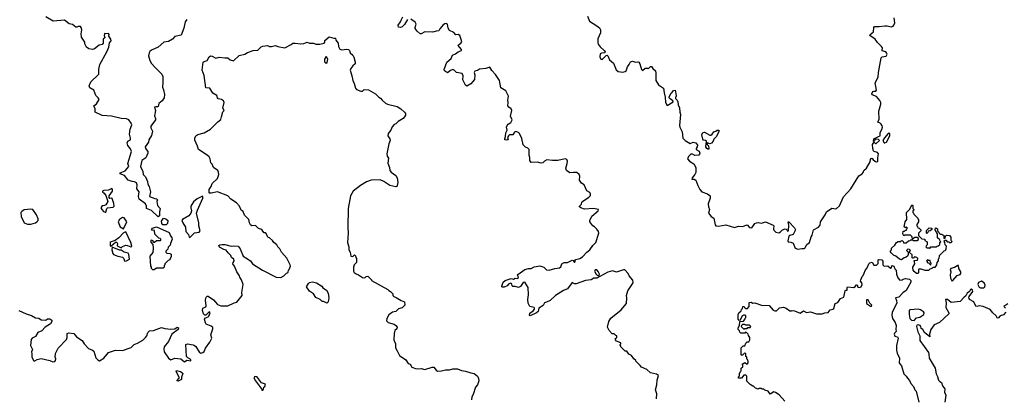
# Model space of a CAD drawing. Extents: x 1862350 to 2057294, y 212041 to 437318.
# Tile 16 of 256: x 1931785 to 1944224, y 264806 to 269593. Entities that reach past the tile are written whole.
import ezdxf

# ---------------------------------------------------------------- set-up
doc = ezdxf.new("R2010")
doc.units = 0

msp = doc.modelspace()

# ---------------------------------------------------------------- linework, layer by layer
at = {"layer": '0CON10XD'}
for points in [[(1933895, 269597), (1933876, 269565), (1933858, 269485), (1933825, 269398), (1933745, 269382), (1933716, 269345), (1933664, 269316), (1933605, 269309), (1933536, 269245), (1933451, 269209), (1933429, 269192), (1933419, 269175), (1933414, 269135), (1933428, 269078), (1933450, 269040), (1933492, 268992), (1933581, 268905), (1933592, 268875), (1933595, 268805), (1933588, 268738), (1933602, 268705), (1933613, 268645), (1933609, 268605), (1933585, 268568), (1933542, 268535), (1933533, 268495), (1933525, 268489), (1933505, 268491), (1933490, 268485), (1933499, 268445), (1933489, 268379), (1933501, 268345), (1933501, 268325), (1933442, 268245), (1933442, 268225), (1933461, 268185), (1933451, 268129), (1933418, 268075), (1933412, 268045), (1933371, 267985), (1933376, 267965), (1933404, 267925), (1933405, 267905), (1933377, 267845), (1933328, 267812), (1933310, 267735), (1933341, 267675), (1933345, 267635), (1933375, 267604), (1933400, 267545), (1933405, 267512), (1933420, 267485), (1933436, 267415), (1933427, 267357), (1933492, 267332), (1933515, 267327), (1933525, 267316), (1933517, 267293), (1933525, 267245), (1933558, 267205), (1933550, 267165), (1933550, 267115), (1933535, 267100), (1933450, 267179), (1933389, 267205), (1933388, 267235), (1933373, 267263), (1933294, 267324), (1933284, 267356), (1933294, 267415), (1933265, 267455), (1933270, 267505), (1933259, 267529), (1933235, 267543), (1933205, 267546), (1933155, 267566), (1933111, 267621), (1933054, 267645), (1933055, 267658), (1933116, 267684), (1933165, 267735), (1933150, 267775), (1933198, 267925), (1933185, 267961), (1933153, 268003), (1933143, 268037), (1933151, 268059), (1933185, 268075), (1933185, 268095), (1933173, 268145), (1933182, 268208), (1933202, 268265), (1933195, 268285), (1933165, 268328), (1933135, 268340), (1933065, 268343), (1932943, 268373), (1932825, 268382), (1932738, 268425), (1932737, 268465), (1932720, 268505), (1932755, 268528), (1932788, 268585), (1932778, 268605), (1932748, 268635), (1932721, 268701), (1932670, 268730), (1932663, 268755), (1932684, 268806), (1932783, 268905), (1932783, 268965), (1932796, 269025), (1932884, 269185), (1932910, 269245), (1932920, 269300), (1932940, 269325), (1932938, 269345), (1932913, 269383), (1932917, 269407), (1932907, 269417), (1932875, 269412), (1932855, 269420), (1932852, 269395), (1932860, 269365), (1932840, 269345), (1932838, 269295), (1932825, 269280), (1932789, 269271), (1932730, 269225), (1932705, 269217), (1932660, 269225), (1932628, 269245), (1932608, 269288), (1932607, 269307), (1932565, 269370), (1932563, 269415), (1932570, 269465), (1932561, 269495), (1932552, 269505), (1932525, 269506), (1932505, 269497), (1932495, 269500), (1932454, 269534), (1932410, 269540), (1932352, 269585), (1932208, 269575), (1932115, 269629)], [(1936685, 269595), (1936645, 269530), (1936615, 269501), (1936595, 269496), (1936570, 269500), (1936566, 269525), (1936595, 269565), (1936603, 269587), (1936625, 269627)], [(1938285, 265955), (1938228, 265968), (1938208, 266008), (1938205, 266055), (1938213, 266115), (1938210, 266205), (1938165, 266273), (1938145, 266271), (1938110, 266220), (1938085, 266208), (1938045, 266219), (1938015, 266221), (1938008, 266228), (1938003, 266255), (1937985, 266262), (1937962, 266248), (1937945, 266230), (1937905, 266212), (1937885, 266210), (1937878, 266215), (1937878, 266225), (1937894, 266275), (1937918, 266295), (1937995, 266321), (1938025, 266314), (1938046, 266324), (1938080, 266321), (1938086, 266334), (1938074, 266365), (1938077, 266373), (1938167, 266433), (1938215, 266446), (1938245, 266446), (1938283, 266467), (1938355, 266480), (1938406, 266465), (1938442, 266432), (1938475, 266428), (1938545, 266449), (1938605, 266456), (1938621, 266469), (1938632, 266505), (1938662, 266525), (1938705, 266523), (1938765, 266552), (1938779, 266549), (1938795, 266521), (1938803, 266535), (1938802, 266555), (1938809, 266561), (1938860, 266575), (1938895, 266594), (1938948, 266652), (1938988, 266685), (1939025, 266738), (1939062, 266775), (1939102, 266895), (1939098, 266915), (1939078, 266945), (1939048, 266975), (1939025, 266988), (1938988, 267035), (1938988, 267055), (1939015, 267110), (1939092, 267175), (1939098, 267195), (1939035, 267204), (1938919, 267199), (1938875, 267212), (1938857, 267225), (1938857, 267235), (1938881, 267259), (1938886, 267285), (1938895, 267295), (1938975, 267350), (1938995, 267372), (1938997, 267387), (1938987, 267407), (1938950, 267430), (1938915, 267506), (1938883, 267525), (1938856, 267565), (1938861, 267615), (1938853, 267635), (1938825, 267662), (1938782, 267662), (1938735, 267657), (1938695, 267686), (1938686, 267715), (1938703, 267775), (1938704, 267804), (1938697, 267825), (1938675, 267834), (1938585, 267811), (1938515, 267812), (1938445, 267823), (1938414, 267806), (1938392, 267785), (1938375, 267780), (1938325, 267792), (1938245, 267786), (1938231, 267811), (1938231, 267851), (1938222, 267882), (1938222, 267952), (1938205, 267969), (1938175, 267981), (1938145, 268009), (1938130, 268091), (1938099, 268155), (1938085, 268168), (1938052, 268178), (1938035, 268169), (1938015, 268139), (1937975, 268138), (1937959, 268125), (1937947, 268105), (1937956, 268075), (1937935, 268068), (1937915, 268074), (1937912, 268088), (1937922, 268118), (1937926, 268164), (1937944, 268195), (1937937, 268235), (1937942, 268255), (1937955, 268272), (1937989, 268295), (1938005, 268325), (1937986, 268374), (1938001, 268445), (1937993, 268465), (1937965, 268486), (1937952, 268505), (1937958, 268545), (1937952, 268575), (1937961, 268625), (1937925, 268692), (1937863, 268733), (1937847, 268825), (1937795, 268899), (1937749, 268949), (1937725, 268994), (1937674, 268976), (1937594, 268966), (1937569, 268951), (1937535, 268943), (1937526, 268925), (1937534, 268895), (1937531, 268835), (1937485, 268783), (1937435, 268754), (1937415, 268766), (1937382, 268832), (1937387, 268885), (1937375, 268914), (1937305, 268926), (1937275, 268954), (1937255, 268962), (1937228, 268952), (1937188, 268922), (1937150, 268945), (1937147, 268965), (1937181, 269055), (1937238, 269102), (1937254, 269145), (1937289, 269161), (1937325, 269188), (1937365, 269205), (1937367, 269215), (1937326, 269265), (1937329, 269275), (1937358, 269295), (1937369, 269315), (1937364, 269344), (1937345, 269395), (1937325, 269407), (1937295, 269401), (1937269, 269429), (1937215, 269455), (1937197, 269485), (1937188, 269535), (1937173, 269543), (1937155, 269541), (1937134, 269526), (1937092, 269478), (1937079, 269451), (1937045, 269448), (1937004, 269434), (1936905, 269441), (1936855, 269414), (1936845, 269413), (1936808, 269448), (1936783, 269483), (1936780, 269495), (1936792, 269535), (1936782, 269562), (1936725, 269601)], [(1938959, 269639), (1938984, 269575), (1939077, 269517), (1939109, 269489), (1939122, 269465), (1939122, 269425), (1939088, 269352), (1939087, 269305), (1939092, 269285), (1939118, 269248), (1939168, 269205), (1939180, 269185), (1939176, 269174), (1939135, 269170), (1939120, 269160), (1939115, 269125), (1939127, 269095), (1939145, 269088), (1939195, 269142), (1939205, 269144), (1939215, 269135), (1939235, 269087), (1939285, 269044), (1939321, 268961), (1939345, 268937), (1939405, 268931), (1939434, 268936), (1939445, 268948), (1939462, 268995), (1939486, 269025), (1939502, 269058), (1939525, 269067), (1939565, 269056), (1939595, 269060), (1939608, 269055), (1939620, 269035), (1939640, 268965), (1939655, 268952), (1939685, 268978), (1939718, 268978), (1939725, 268970), (1939755, 269000), (1939765, 269000), (1939784, 268974), (1939817, 268947), (1939822, 268915), (1939820, 268825), (1939855, 268770), (1939919, 268725), (1939925, 268670), (1939940, 268615), (1939944, 268544), (1939965, 268510), (1940040, 268555), (1940038, 268568), (1940002, 268592), (1939990, 268605), (1939990, 268615), (1940014, 268666), (1940025, 268670), (1940045, 268698), (1940065, 268700), (1940080, 268635), (1940078, 268622), (1940070, 268615), (1940070, 268595), (1940090, 268575), (1940098, 268555), (1940102, 268515), (1940119, 268479), (1940124, 268425), (1940134, 268395), (1940120, 268255), (1940124, 268235), (1940154, 268175), (1940164, 268095), (1940192, 268065), (1940255, 268027), (1940295, 268043), (1940325, 268038), (1940348, 268005), (1940343, 267985), (1940332, 267965), (1940333, 267953), (1940370, 267930), (1940377, 267905), (1940375, 267891), (1940365, 267882), (1940315, 267876), (1940285, 267894), (1940265, 267891), (1940234, 267865), (1940222, 267835), (1940245, 267803), (1940302, 267772), (1940327, 267725), (1940329, 267661), (1940315, 267635), (1940282, 267595), (1940278, 267578), (1940305, 267578), (1940325, 267562), (1940351, 267495), (1940377, 267445), (1940403, 267415), (1940475, 267393), (1940509, 267365), (1940508, 267335), (1940481, 267265), (1940488, 267225), (1940501, 267195), (1940487, 267145), (1940519, 267105), (1940555, 267082), (1940570, 267000), (1940581, 266985), (1940615, 266981), (1940705, 267000), (1940815, 266967), (1940865, 266981), (1940915, 266980), (1940975, 266998), (1941006, 266966), (1941035, 266960), (1941074, 267015), (1941092, 267025), (1941115, 267027), (1941155, 267019), (1941205, 267037), (1941305, 266996), (1941311, 266985), (1941307, 266945), (1941312, 266932), (1941338, 266908), (1941375, 266899), (1941395, 266910), (1941422, 266938), (1941455, 266950), (1941470, 266945), (1941482, 266932), (1941485, 266920), (1941498, 266922), (1941501, 266995), (1941492, 267035), (1941500, 267035), (1941575, 266962), (1941586, 266935), (1941555, 266877), (1941514, 266866), (1941500, 266855), (1941489, 266795), (1941495, 266784), (1941525, 266781), (1941556, 266766), (1941581, 266705), (1941615, 266692), (1941665, 266702), (1941695, 266699), (1941705, 266705), (1941728, 266752), (1941763, 266777), (1941782, 266848), (1941795, 266870), (1941813, 266937), (1941875, 266970), (1941897, 266993), (1941901, 267035), (1941961, 267125), (1941977, 267163), (1942045, 267210), (1942095, 267202), (1942105, 267207), (1942140, 267240), (1942192, 267355), (1942286, 267454), (1942385, 267618), (1942428, 267645), (1942441, 267659), (1942450, 267685), (1942483, 267715), (1942528, 267795), (1942533, 267827), (1942542, 267838), (1942555, 267840), (1942569, 267819), (1942595, 267800), (1942615, 267797), (1942628, 267805), (1942625, 267845), (1942634, 267895), (1942622, 267912), (1942580, 267925), (1942573, 267933), (1942562, 267965), (1942560, 268015), (1942575, 268040), (1942585, 268040), (1942595, 268028), (1942605, 268026), (1942649, 268065), (1942635, 268077), (1942605, 268082), (1942593, 268077), (1942578, 268052), (1942573, 268053), (1942575, 268088), (1942634, 268115), (1942656, 268125), (1942656, 268165), (1942676, 268204), (1942685, 268235), (1942682, 268252), (1942670, 268270), (1942655, 268284), (1942627, 268297), (1942643, 268337), (1942637, 268435), (1942663, 268525), (1942663, 268545), (1942653, 268573), (1942611, 268621), (1942555, 268643), (1942550, 268655), (1942565, 268683), (1942575, 268690), (1942602, 268688), (1942609, 268701), (1942594, 268795), (1942632, 268865), (1942634, 268925), (1942669, 269111), (1942682, 269125), (1942730, 269130), (1942742, 269155), (1942737, 269175), (1942726, 269186), (1942679, 269199), (1942684, 269235), (1942674, 269255), (1942624, 269305), (1942594, 269345), (1942527, 269395), (1942530, 269405), (1942572, 269438), (1942574, 269496), (1942582, 269508), (1942644, 269506), (1942715, 269514), (1942745, 269514), (1942795, 269502), (1942819, 269511), (1942830, 269525), (1942839, 269555), (1942833, 269615)], [(1931775, 265918), (1931865, 265874), (1931935, 265853), (1931985, 265823), (1932027, 265817), (1932055, 265800), (1932115, 265792), (1932135, 265810), (1932165, 265812), (1932191, 265795), (1932192, 265775), (1932175, 265748), (1932106, 265704), (1932065, 265661), (1932015, 265638), (1931983, 265587), (1931942, 265565), (1931929, 265551), (1931920, 265475), (1931947, 265425), (1931936, 265394), (1931938, 265368), (1931940, 265325), (1931965, 265280), (1931975, 265279), (1932005, 265296), (1932055, 265308), (1932165, 265284), (1932205, 265268), (1932228, 265272), (1932237, 265283), (1932240, 265305), (1932233, 265325), (1932237, 265373), (1932269, 265441), (1932375, 265550), (1932384, 265576), (1932386, 265625), (1932405, 265635), (1932467, 265627), (1932501, 265581), (1932575, 265538), (1932601, 265495), (1932655, 265437), (1932705, 265414), (1932720, 265400), (1932748, 265318), (1932771, 265291), (1932795, 265280), (1932849, 265315), (1932905, 265386), (1932995, 265414), (1933085, 265410), (1933195, 265450), (1933233, 265487), (1933274, 265504), (1933339, 265541), (1933375, 265573), (1933390, 265595), (1933402, 265638), (1933425, 265658), (1933475, 265665), (1933575, 265700), (1933618, 265688), (1933695, 265680), (1933744, 265686), (1933775, 265706), (1933790, 265695), (1933787, 265675), (1933705, 265615), (1933666, 265525), (1933609, 265455), (1933604, 265426), (1933610, 265395), (1933666, 265315), (1933695, 265293), (1933745, 265313), (1933822, 265305), (1933865, 265269), (1933895, 265288), (1933945, 265281), (1933949, 265295), (1933908, 265318), (1933892, 265335), (1933886, 265485), (1933907, 265493), (1933975, 265483), (1933995, 265475), (1934011, 265459), (1934055, 265385), (1934075, 265377), (1934097, 265385), (1934115, 265399), (1934131, 265439), (1934186, 265515), (1934212, 265565), (1934198, 265608), (1934223, 265685), (1934223, 265703), (1934205, 265719), (1934142, 265742), (1934131, 265761), (1934120, 265805), (1934125, 265820), (1934165, 265835), (1934176, 265845), (1934192, 265885), (1934185, 265898), (1934175, 265897), (1934135, 265859), (1934125, 265856), (1934107, 265875), (1934096, 265914), (1934100, 265945), (1934136, 265964), (1934142, 265975), (1934132, 266045), (1934135, 266070), (1934145, 266090), (1934155, 266099), (1934165, 266098), (1934232, 266052), (1934282, 265992), (1934325, 265977), (1934415, 265973), (1934495, 266012), (1934528, 266022), (1934597, 266105), (1934593, 266145), (1934607, 266245), (1934587, 266305), (1934567, 266337), (1934563, 266355), (1934530, 266405), (1934500, 266475), (1934478, 266505), (1934481, 266525), (1934493, 266545), (1934490, 266565), (1934462, 266585), (1934453, 266613), (1934418, 266645), (1934395, 266680), (1934365, 266688), (1934310, 266715), (1934302, 266738), (1934313, 266747), (1934345, 266752), (1934375, 266750), (1934455, 266728), (1934485, 266732), (1934545, 266730), (1934572, 266695), (1934609, 266605), (1934640, 266580), (1934702, 266545), (1934725, 266507), (1934852, 266425), (1935025, 266339), (1935085, 266332), (1935122, 266355), (1935155, 266390), (1935168, 266392), (1935178, 266402), (1935180, 266425), (1935190, 266435), (1935207, 266475), (1935202, 266495), (1935158, 266578), (1935092, 266655), (1935072, 266695), (1935045, 266722), (1935032, 266745), (1934994, 266774), (1934979, 266799), (1934940, 266835), (1934925, 266840), (1934908, 266868), (1934899, 266889), (1934885, 266900), (1934875, 266900), (1934855, 266920), (1934845, 266940), (1934802, 266952), (1934765, 266990), (1934718, 266988), (1934701, 267001), (1934688, 267025), (1934678, 267065), (1934625, 267120), (1934607, 267167), (1934582, 267185), (1934562, 267235), (1934525, 267278), (1934452, 267325), (1934416, 267366), (1934285, 267418), (1934205, 267398), (1934185, 267398), (1934178, 267405), (1934180, 267445), (1934202, 267485), (1934215, 267522), (1934283, 267585), (1934299, 267635), (1934296, 267666), (1934288, 267688), (1934232, 267725), (1934218, 267765), (1934198, 267785), (1934192, 267835), (1934178, 267858), (1934155, 267880), (1934045, 267950), (1934032, 267995), (1933998, 268068), (1933998, 268095), (1934012, 268125), (1934035, 268140), (1934115, 268161), (1934195, 268208), (1934287, 268303), (1934325, 268330), (1934333, 268365), (1934353, 268427), (1934368, 268445), (1934353, 268475), (1934368, 268545), (1934358, 268565), (1934335, 268583), (1934294, 268594), (1934283, 268605), (1934274, 268634), (1934224, 268664), (1934186, 268726), (1934135, 268730), (1934116, 268886), (1934090, 268955), (1934102, 269055), (1934114, 269066), (1934155, 269078), (1934177, 269125), (1934195, 269134), (1934215, 269131), (1934265, 269108), (1934305, 269120), (1934375, 269110), (1934415, 269112), (1934444, 269084), (1934485, 269073), (1934558, 269142), (1934630, 269155), (1934665, 269177), (1934735, 269202), (1934792, 269208), (1934835, 269248), (1934855, 269258), (1934915, 269267), (1934943, 269253), (1934965, 269252), (1935015, 269268), (1935045, 269252), (1935135, 269238), (1935215, 269278), (1935235, 269298), (1935265, 269298), (1935335, 269288), (1935375, 269292), (1935415, 269308), (1935445, 269298), (1935495, 269298), (1935525, 269282), (1935575, 269282), (1935630, 269295), (1935642, 269308), (1935642, 269328), (1935695, 269377), (1935755, 269360), (1935775, 269360), (1935780, 269335), (1935808, 269298), (1935814, 269254), (1935830, 269220), (1935855, 269210), (1935915, 269222), (1935937, 269217), (1935950, 269205), (1935962, 269175), (1935992, 269145), (1936005, 269120), (1936023, 269057), (1936023, 269035), (1935995, 269010), (1935969, 268975), (1935962, 268955), (1935983, 268883), (1935992, 268825), (1936012, 268785), (1936027, 268725), (1936042, 268712), (1936095, 268690), (1936115, 268690), (1936138, 268712), (1936190, 268705), (1936280, 268655), (1936322, 268612), (1936345, 268600), (1936364, 268574), (1936406, 268536), (1936430, 268525), (1936555, 268494), (1936602, 268465), (1936648, 268425), (1936658, 268405), (1936658, 268385), (1936648, 268365), (1936628, 268345), (1936565, 268307), (1936535, 268278), (1936515, 268268), (1936491, 268239), (1936472, 268195), (1936440, 268155), (1936437, 268125), (1936463, 268085), (1936467, 268065), (1936450, 268025), (1936422, 267895), (1936428, 267868), (1936443, 267843), (1936437, 267777), (1936456, 267726), (1936463, 267685), (1936478, 267665), (1936535, 267623), (1936554, 267594), (1936564, 267535), (1936553, 267495), (1936548, 267485), (1936535, 267481), (1936462, 267495), (1936385, 267547), (1936339, 267569), (1936225, 267563), (1936168, 267542), (1936092, 267498), (1935997, 267425), (1935964, 267365), (1935936, 267205), (1935929, 266965), (1935936, 266894), (1935927, 266775), (1935943, 266723), (1935942, 266685), (1935960, 266655), (1935970, 266605), (1935995, 266600), (1936015, 266620), (1936028, 266608), (1936030, 266585), (1936038, 266575), (1936040, 266525), (1936010, 266495), (1936000, 266465), (1936000, 266415), (1936012, 266395), (1936035, 266378), (1936067, 266367), (1936115, 266332), (1936145, 266330), (1936162, 266348), (1936185, 266350), (1936230, 266305), (1936230, 266295), (1936435, 266182), (1936447, 266167), (1936470, 266155), (1936500, 266125), (1936500, 266105), (1936512, 266092), (1936542, 266082), (1936603, 266043), (1936648, 266025), (1936650, 265985), (1936619, 265951), (1936570, 265935), (1936537, 265903), (1936493, 265897), (1936447, 265863), (1936422, 265815), (1936420, 265785), (1936440, 265765), (1936515, 265745), (1936538, 265728), (1936552, 265705), (1936551, 265685), (1936525, 265664), (1936514, 265626), (1936512, 265545), (1936533, 265495), (1936532, 265442), (1936555, 265408), (1936583, 265345), (1936665, 265294), (1936694, 265245), (1936716, 265236), (1936741, 265201), (1936785, 265182), (1936815, 265178), (1936855, 265182), (1936905, 265168), (1936995, 265199), (1937015, 265198), (1937045, 265160), (1937065, 265150), (1937115, 265152), (1937164, 265166), (1937215, 265167), (1937255, 265177), (1937315, 265177), (1937365, 265159), (1937415, 265151), (1937485, 265127), (1937528, 265118), (1937568, 265085), (1937582, 265055), (1937587, 265025), (1937568, 264975), (1937544, 264946), (1937513, 264855), (1937497, 264825), (1937493, 264785)], [(1935655, 269040), (1935638, 269055), (1935638, 269092), (1935650, 269105), (1935655, 269130), (1935672, 269095), (1935665, 269050), (1935655, 269040)], [(1940485, 267952), (1940465, 267964), (1940453, 267985), (1940460, 268055), (1940447, 268067), (1940425, 268071), (1940415, 268082), (1940403, 268135), (1940414, 268165), (1940435, 268171), (1940503, 268133), (1940515, 268132), (1940534, 268146), (1940553, 268175), (1940578, 268182), (1940595, 268197), (1940616, 268196), (1940616, 268175), (1940585, 268112), (1940556, 268084), (1940545, 268057), (1940525, 268030), (1940505, 268022), (1940472, 268038), (1940470, 268015), (1940487, 267997), (1940492, 267965), (1940485, 267952)], [(1942715, 268036), (1942735, 268044), (1942779, 268125), (1942778, 268148), (1942765, 268160), (1942755, 268156), (1942710, 268100), (1942689, 268065), (1942705, 268038), (1942715, 268036)], [(1932865, 267158), (1932875, 267160), (1932886, 267204), (1932895, 267213), (1932966, 267224), (1932980, 267235), (1932975, 267270), (1932955, 267330), (1932945, 267337), (1932922, 267332), (1932914, 267344), (1932916, 267365), (1932956, 267425), (1932956, 267446), (1932948, 267458), (1932905, 267436), (1932847, 267433), (1932833, 267423), (1932832, 267415), (1932851, 267401), (1932872, 267372), (1932898, 267295), (1932875, 267252), (1932855, 267242), (1932825, 267240), (1932808, 267215), (1932821, 267191), (1932845, 267168), (1932865, 267158)], [(1933935, 266840), (1933995, 266899), (1934054, 266906), (1934063, 266925), (1934049, 266985), (1934048, 267025), (1934019, 267145), (1934030, 267185), (1934098, 267335), (1934100, 267355), (1934095, 267360), (1934025, 267326), (1933981, 267289), (1933948, 267235), (1933946, 267215), (1933956, 267175), (1933948, 267145), (1933920, 267111), (1933840, 267065), (1933834, 267056), (1933845, 267024), (1933878, 266968), (1933886, 266915), (1933919, 266879), (1933925, 266844), (1933935, 266840)], [(1931924, 267006), (1931955, 267014), (1931985, 267023), (1932003, 267037), (1932018, 267055), (1932018, 267075), (1931997, 267125), (1931953, 267193), (1931926, 267196), (1931842, 267188), (1931811, 267169), (1931800, 267155), (1931803, 267105), (1931843, 267025), (1931885, 267006), (1931924, 267006)], [(1943135, 266384), (1943115, 266384), (1943085, 266408), (1943074, 266425), (1943070, 266455), (1943070, 266465), (1943092, 266505), (1943090, 266535), (1943080, 266545), (1943085, 266550), (1943128, 266552), (1943130, 266575), (1943118, 266588), (1943102, 266592), (1943095, 266600), (1943082, 266588), (1943078, 266572), (1943062, 266582), (1943058, 266618), (1943020, 266655), (1943040, 266675), (1943028, 266688), (1943005, 266690), (1942990, 266675), (1943010, 266655), (1943010, 266625), (1943000, 266605), (1942985, 266590), (1942958, 266582), (1942925, 266558), (1942900, 266565), (1942853, 266603), (1942823, 266615), (1942794, 266645), (1942783, 266667), (1942800, 266685), (1942800, 266705), (1942839, 266741), (1942864, 266776), (1942883, 266787), (1942915, 266790), (1942922, 266798), (1942935, 266800), (1942948, 266788), (1942952, 266772), (1942985, 266770), (1943012, 266798), (1943035, 266800), (1943045, 266810), (1943065, 266810), (1943075, 266800), (1943125, 266800), (1943140, 266815), (1943138, 266828), (1943125, 266840), (1943095, 266840), (1943065, 266820), (1943058, 266848), (1943038, 266868), (1942965, 266870), (1942955, 266860), (1942942, 266885), (1942945, 266920), (1942965, 266920), (1942972, 266928), (1942988, 266932), (1942990, 266945), (1943000, 266955), (1942988, 266968), (1942975, 266960), (1942960, 266975), (1942972, 267035), (1942992, 267068), (1942990, 267155), (1943031, 267199), (1943055, 267250), (1943070, 267245), (1943070, 267205), (1943080, 267195), (1943080, 267185), (1943070, 267175), (1943070, 267155), (1943078, 267148), (1943082, 267132), (1943130, 267085), (1943130, 267075), (1943140, 267065), (1943140, 267035), (1943120, 267005), (1943120, 266985), (1943128, 266978), (1943132, 266962), (1943148, 266958), (1943170, 266935), (1943168, 266922), (1943140, 266895), (1943140, 266865), (1943182, 266822), (1943218, 266818), (1943222, 266802), (1943250, 266785), (1943250, 266745), (1943242, 266738), (1943232, 266722), (1943245, 266710), (1943275, 266710), (1943285, 266700), (1943295, 266720), (1943365, 266720), (1943375, 266730), (1943388, 266732), (1943408, 266752), (1943410, 266775), (1943420, 266785), (1943412, 266792), (1943408, 266808), (1943380, 266835), (1943380, 266885), (1943350, 266935), (1943355, 266960), (1943368, 266958), (1943378, 266948), (1943380, 266925), (1943398, 266908), (1943400, 266895), (1943412, 266882), (1943435, 266880), (1943442, 266872), (1943458, 266868), (1943462, 266832), (1943478, 266832), (1943480, 266855), (1943495, 266870), (1943530, 266865), (1943550, 266845), (1943550, 266805), (1943558, 266798), (1943560, 266785), (1943548, 266772), (1943535, 266770), (1943528, 266778), (1943512, 266782), (1943495, 266800), (1943475, 266800), (1943462, 266788), (1943470, 266775), (1943472, 266752), (1943490, 266735), (1943487, 266693), (1943475, 266670), (1943462, 266668), (1943403, 266607), (1943397, 266573), (1943390, 266565), (1943390, 266545), (1943370, 266525), (1943368, 266495), (1943345, 266460), (1943322, 266458), (1943318, 266452), (1943285, 266440), (1943265, 266420), (1943225, 266420), (1943172, 266438), (1943145, 266440), (1943138, 266425), (1943142, 266395), (1943135, 266384)], [(1933095, 266950), (1933139, 267035), (1933105, 267086), (1933085, 267093), (1933045, 267068), (1933031, 267035), (1933053, 266975), (1933095, 266950)], [(1933635, 267000), (1933595, 267000), (1933580, 267015), (1933578, 267045), (1933600, 267085), (1933632, 267075), (1933656, 267055), (1933652, 267018), (1933635, 267000)], [(1933485, 266430), (1933465, 266430), (1933450, 266445), (1933450, 266465), (1933440, 266475), (1933434, 266605), (1933470, 266650), (1933474, 266705), (1933472, 266752), (1933445, 266782), (1933444, 266806), (1933458, 266808), (1933475, 266780), (1933488, 266782), (1933515, 266800), (1933565, 266800), (1933570, 266805), (1933568, 266818), (1933558, 266828), (1933542, 266832), (1933492, 266882), (1933488, 266928), (1933455, 266930), (1933450, 266935), (1933462, 266955), (1933515, 266972), (1933675, 266902), (1933690, 266861), (1933709, 266835), (1933712, 266818), (1933690, 266765), (1933688, 266742), (1933662, 266718), (1933658, 266692), (1933630, 266665), (1933632, 266652), (1933645, 266640), (1933682, 266638), (1933697, 266627), (1933698, 266595), (1933680, 266565), (1933680, 266555), (1933662, 266548), (1933620, 266505), (1933618, 266492), (1933610, 266485), (1933610, 266465), (1933598, 266452), (1933515, 266450), (1933485, 266430)], [(1943245, 266890), (1943240, 266895), (1943242, 266928), (1943275, 266960), (1943308, 266958), (1943308, 266942), (1943288, 266922), (1943262, 266918), (1943258, 266902), (1943245, 266890)], [(1933065, 266710), (1933084, 266726), (1933125, 266740), (1933149, 266739), (1933187, 266723), (1933202, 266728), (1933188, 266775), (1933125, 266910), (1933095, 266900), (1933036, 266834), (1932991, 266799), (1932942, 266785), (1932930, 266775), (1932930, 266735), (1932935, 266730), (1932995, 266778), (1933012, 266782), (1933020, 266765), (1933018, 266735), (1933065, 266710)], [(1933115, 266540), (1933135, 266543), (1933173, 266565), (1933164, 266625), (1933155, 266641), (1933104, 266654), (1933065, 266680), (1933045, 266678), (1932952, 266718), (1932948, 266685), (1932963, 266635), (1932972, 266625), (1933025, 266602), (1933085, 266590), (1933102, 266575), (1933107, 266545), (1933115, 266540)], [(1941450, 264770), (1941380, 264850), (1941335, 264880), (1941313, 264887), (1941265, 264860), (1941240, 264895), (1941198, 264908), (1941185, 264920), (1941165, 264920), (1941155, 264930), (1941125, 264930), (1941115, 264922), (1941080, 264935), (1941055, 264960), (1941045, 264960), (1941012, 264982), (1940972, 265022), (1940970, 265085), (1940958, 265098), (1940935, 265100), (1940905, 265060), (1940872, 265062), (1940860, 265075), (1940878, 265092), (1940880, 265125), (1940888, 265132), (1940890, 265145), (1940900, 265155), (1940900, 265185), (1940920, 265205), (1940920, 265225), (1940912, 265238), (1940945, 265260), (1940965, 265240), (1940978, 265242), (1940990, 265255), (1940990, 265275), (1940982, 265282), (1940978, 265298), (1940970, 265305), (1940970, 265325), (1940960, 265335), (1940958, 265368), (1940945, 265380), (1940918, 265352), (1940905, 265350), (1940900, 265355), (1940900, 265445), (1940925, 265470), (1940945, 265470), (1940960, 265505), (1940975, 265520), (1940995, 265520), (1941010, 265545), (1941010, 265575), (1940992, 265602), (1940988, 265618), (1940968, 265638), (1940955, 265640), (1940945, 265630), (1940895, 265630), (1940882, 265642), (1940878, 265658), (1940860, 265675), (1940860, 265695), (1940880, 265725), (1940882, 265778), (1940928, 265782), (1940948, 265802), (1940952, 265818), (1940960, 265825), (1940958, 265848), (1940948, 265858), (1940935, 265860), (1940928, 265852), (1940912, 265848), (1940888, 265792), (1940875, 265790), (1940860, 265805), (1940860, 265865), (1940868, 265872), (1940872, 265888), (1940898, 265912), (1940902, 265928), (1940918, 265942), (1940922, 265968), (1940938, 265968), (1940942, 265952), (1940955, 265940), (1940978, 265942), (1941000, 265965), (1941002, 266018), (1941025, 266020), (1941045, 266010), (1941072, 266012), (1941155, 265982), (1941255, 265978), (1941302, 265922), (1941325, 265910), (1941348, 265912), (1941371, 265939), (1941385, 265948), (1941435, 265959), (1941467, 265945), (1941515, 265910), (1941535, 265910), (1941545, 265918), (1941575, 265912), (1941645, 265882), (1941685, 265910), (1941725, 265889), (1941775, 265898), (1941852, 265872), (1941925, 265875), (1941955, 265887), (1941998, 265892), (1942012, 265908), (1942024, 265925), (1942058, 265932), (1942069, 265941), (1942087, 266003), (1942122, 266018), (1942155, 266067), (1942196, 266084), (1942212, 266165), (1942218, 266172), (1942238, 266172), (1942237, 266205), (1942242, 266215), (1942323, 266207), (1942341, 266219), (1942355, 266240), (1942365, 266240), (1942373, 266213), (1942395, 266207), (1942416, 266214), (1942429, 266245), (1942424, 266264), (1942408, 266285), (1942412, 266305), (1942428, 266345), (1942441, 266359), (1942454, 266386), (1942465, 266423), (1942493, 266457), (1942512, 266505), (1942525, 266517), (1942555, 266528), (1942575, 266488), (1942610, 266490), (1942630, 266510), (1942632, 266555), (1942645, 266562), (1942678, 266555), (1942691, 266541), (1942689, 266495), (1942705, 266476), (1942752, 266482), (1942785, 266450), (1942800, 266455), (1942803, 266487), (1942827, 266475), (1942842, 266442), (1942857, 266427), (1942862, 266375), (1942878, 266328), (1942905, 266300), (1942935, 266302), (1942947, 266313), (1942975, 266322), (1943025, 266312), (1943042, 266295), (1943042, 266275), (1943005, 266205), (1942985, 266167), (1942941, 266139), (1942892, 266085), (1942850, 266075), (1942863, 266043), (1942865, 266010), (1942807, 265895), (1942802, 265855), (1942810, 265815), (1942844, 265765), (1942859, 265725), (1942853, 265675), (1942859, 265651), (1942835, 265630), (1942832, 265615), (1942843, 265593), (1942875, 265582), (1942883, 265565), (1942863, 265475), (1942864, 265415), (1942869, 265375), (1942899, 265315), (1942897, 265255), (1942902, 265242), (1942925, 265218), (1942954, 265114), (1942985, 265087), (1943000, 265060), (1943025, 265033), (1943041, 264991), (1943076, 264955), (1943092, 264915), (1943111, 264895), (1943146, 264755)], [(1943295, 266490), (1943300, 266515), (1943290, 266525), (1943288, 266548), (1943265, 266550), (1943252, 266558), (1943240, 266545), (1943248, 266538), (1943250, 266525), (1943268, 266518), (1943295, 266490)], [(1943565, 266288), (1943575, 266294), (1943630, 266360), (1943667, 266373), (1943675, 266385), (1943675, 266405), (1943649, 266449), (1943645, 266486), (1943635, 266486), (1943595, 266458), (1943550, 266445), (1943541, 266435), (1943548, 266405), (1943539, 266365), (1943544, 266325), (1943561, 266291), (1943565, 266288)], [(1939828, 264798), (1939836, 264864), (1939818, 264915), (1939836, 264975), (1939839, 265035), (1939856, 265096), (1939832, 265112), (1939755, 265130), (1939709, 265169), (1939641, 265201), (1939625, 265222), (1939568, 265275), (1939568, 265285), (1939542, 265305), (1939515, 265348), (1939480, 265365), (1939455, 265400), (1939435, 265400), (1939380, 265455), (1939378, 265468), (1939370, 265475), (1939372, 265488), (1939380, 265495), (1939378, 265508), (1939325, 265530), (1939310, 265545), (1939310, 265565), (1939328, 265572), (1939330, 265595), (1939315, 265600), (1939295, 265620), (1939272, 265622), (1939232, 265665), (1939212, 265705), (1939227, 265775), (1939255, 265818), (1939382, 265925), (1939452, 266005), (1939457, 266075), (1939451, 266105), (1939466, 266165), (1939537, 266265), (1939531, 266301), (1939484, 266354), (1939470, 266385), (1939431, 266431), (1939415, 266431), (1939325, 266400), (1939273, 266417), (1939215, 266399), (1939075, 266326), (1939037, 266323), (1939005, 266305), (1938935, 266296), (1938815, 266254), (1938794, 266254), (1938765, 266268), (1938705, 266188), (1938655, 266168), (1938553, 266105), (1938485, 266043), (1938440, 266020), (1938415, 266014), (1938399, 265981), (1938344, 265946), (1938334, 265905), (1938315, 265886), (1938235, 265850), (1938224, 265854), (1938229, 265881), (1938270, 265910), (1938287, 265933), (1938290, 265945), (1938285, 265955)], [(1939105, 266358), (1939109, 266375), (1939095, 266410), (1939075, 266430), (1939055, 266432), (1939047, 266415), (1939066, 266375), (1939085, 266358), (1939105, 266358)], [(1935665, 266008), (1935625, 266030), (1935605, 266030), (1935580, 266055), (1935525, 266082), (1935496, 266126), (1935445, 266160), (1935407, 266215), (1935432, 266258), (1935448, 266272), (1935485, 266280), (1935535, 266267), (1935600, 266225), (1935614, 266204), (1935662, 266172), (1935684, 266135), (1935690, 266075), (1935680, 266025), (1935665, 266008)], [(1943925, 266202), (1943965, 266204), (1943976, 266214), (1943981, 266235), (1943968, 266265), (1943935, 266285), (1943898, 266272), (1943891, 266245), (1943905, 266209), (1943925, 266202)], [(1944243, 265895), (1944215, 265862), (1944171, 265849), (1944145, 265818), (1944135, 265822), (1944120, 265850), (1944077, 265885), (1944045, 265928), (1943955, 265968), (1943905, 265976), (1943875, 265968), (1943865, 265971), (1943837, 266027), (1943786, 266055), (1943777, 266075), (1943780, 266095), (1943828, 266155), (1943822, 266175), (1943807, 266185), (1943795, 266181), (1943783, 266157), (1943755, 266135), (1943739, 266101), (1943715, 266085), (1943665, 266028), (1943552, 266018), (1943505, 266054), (1943480, 266055), (1943489, 266015), (1943486, 265955), (1943525, 265888), (1943525, 265872), (1943407, 265765), (1943337, 265733), (1943295, 265675), (1943280, 265615), (1943285, 265582), (1943215, 265639), (1943195, 265675), (1943175, 265689), (1943170, 265715), (1943162, 265725), (1943135, 265735), (1943120, 265730), (1943113, 265715), (1943130, 265645), (1943155, 265595), (1943158, 265535), (1943265, 265384), (1943272, 265365), (1943273, 265315), (1943351, 265185), (1943365, 265115), (1943382, 265082), (1943392, 265035), (1943409, 265019), (1943431, 265005), (1943445, 264962), (1943472, 264925), (1943470, 264885), (1943487, 264845), (1943471, 264755)], [(1942545, 265970), (1942550, 265985), (1942525, 266010), (1942505, 266050), (1942485, 266050), (1942482, 266005), (1942535, 265970), (1942545, 265970)], [(1944268, 266002), (1944220, 265965), (1944238, 265945)], [(1943085, 265790), (1943113, 265825), (1943155, 265832), (1943206, 265865), (1943212, 265885), (1943201, 265901), (1943164, 265924), (1943135, 265934), (1943034, 265926), (1943021, 265919), (1943020, 265865), (1943032, 265815), (1943050, 265795), (1943085, 265790)], [(1940935, 265680), (1940945, 265690), (1940975, 265690), (1940985, 265700), (1941015, 265700), (1941020, 265715), (1941005, 265730), (1940955, 265730), (1940945, 265740), (1940915, 265740), (1940902, 265728), (1940900, 265715), (1940935, 265680)], [(1933785, 265023), (1933770, 265025), (1933798, 265062), (1933801, 265075), (1933761, 265145), (1933765, 265158), (1933815, 265144), (1933835, 265134), (1933845, 265120), (1933828, 265075), (1933830, 265045), (1933785, 265023)], [(1934855, 264910), (1934867, 264923), (1934870, 264945), (1934880, 264955), (1934890, 264985), (1934841, 265001), (1934788, 265068), (1934775, 265079), (1934755, 265082), (1934743, 265065), (1934762, 265025), (1934840, 264925), (1934845, 264910), (1934855, 264910)]]:
    msp.add_lwpolyline(points, dxfattribs=at)

doc.saveas('drawing.dxf')
